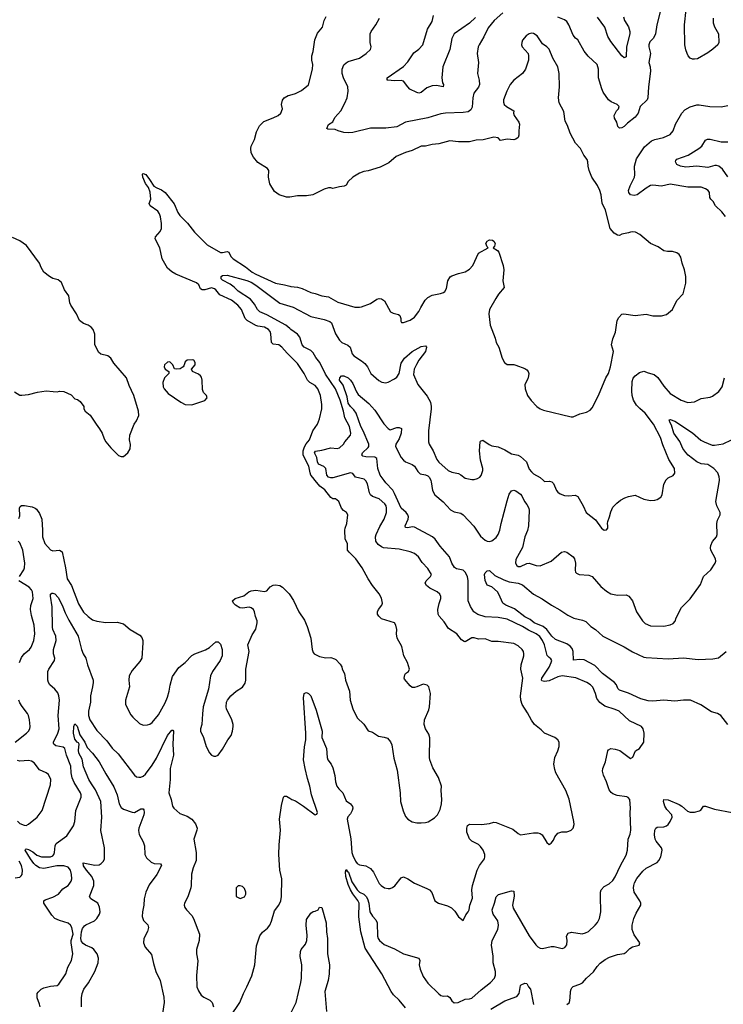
# Model space of a CAD drawing. Header units: inches. Extents: x 1473912 to 1647258, y 640388 to 773423.
# Tile 118 of 256: x 1527550 to 1533930, y 675253 to 684177. Entities that reach past the tile are written whole.
import ezdxf

# ---------------------------------------------------------------- set-up
doc = ezdxf.new("R2010")
doc.units = ezdxf.units.IN
doc.header["$MEASUREMENT"] = 0
for name, color, linetype in [('B5627', 7, 'Continuous'), ('B5628', 7, 'Continuous'), ('B5637', 7, 'Continuous'), ('B5638', 7, 'Continuous')]:
    doc.layers.add(name, color=color, linetype=linetype)

msp = doc.modelspace()

# ---------------------------------------------------------------- linework, layer by layer
at = {"layer": 'B5627', "color": 5}
for points, elevation in [([(1527542.4, 679657.6), (1527550, 679681), (1527548.8, 679751.2), (1527555, 679765), (1527567.5, 679772.5), (1527593.3, 679773.3), (1527662.8, 679762.8), (1527691, 679751), (1527700.9, 679740.9), (1527730, 679701.6), (1527751.4, 679651.4), (1527757.7, 679550), (1527755.4, 679490), (1527779.1, 679430), (1527830, 679371.5), (1527850, 679362.3), (1527910, 679368.7), (1527933.9, 679353.9), (1527965.8, 679210), (1527980.1, 679110), (1528021, 679050), (1528084.1, 678884.1), (1528130, 678805.7), (1528170, 678767), (1528210, 678738.4), (1528250, 678724.4), (1528330, 678714.4), (1528435.2, 678715.2), (1528490, 678701), (1528551.3, 678650), (1528639.7, 678599.7), (1528658.4, 678578.4), (1528667.4, 678550), (1528667.6, 678530), (1528656.4, 678390), (1528639.4, 678360.6), (1528570, 678279.3), (1528543.7, 678230), (1528539.5, 678190), (1528546, 678130), (1528508.2, 678010), (1528510.5, 677970), (1528557.7, 677877.7), (1528575.1, 677855.1), (1528637.1, 677797.1), (1528670, 677782), (1528710, 677784.9), (1528730, 677793.4), (1528750, 677808), (1528810, 677877.1), (1528870, 677985.5), (1528890, 678038), (1528906.2, 678090), (1528913.1, 678146.9), (1528936.8, 678223.2), (1528994.2, 678305.8), (1529050, 678352.2), (1529110, 678414), (1529139.5, 678430), (1529234.8, 678465.2), (1529271.8, 678488.2), (1529330, 678537.3), (1529350, 678538.8), (1529370, 678516), (1529386.7, 678470), (1529385.7, 678410), (1529368.7, 678370), (1529299.5, 678270), (1529279.5, 678230), (1529262.4, 678110), (1529214.9, 677950), (1529206.7, 677886.7), (1529202.8, 677790), (1529190.7, 677750), (1529190.5, 677730), (1529217.6, 677670), (1529241.6, 677590), (1529270, 677531), (1529290, 677511), (1529310, 677501), (1529330, 677501), (1529350, 677511), (1529390, 677566), (1529436.2, 677650), (1529467, 677690), (1529479.6, 677730), (1529486, 677770), (1529486, 677790), (1529475.1, 677830), (1529426, 677930), (1529421.2, 677950), (1529425.2, 677990), (1529434, 678010), (1529465.2, 678050), (1529514, 678090), (1529570, 678126), (1529595.9, 678164.1), (1529602, 678190), (1529600.7, 678290), (1529632.3, 678450), (1529619.3, 678510), (1529658, 678602), (1529690, 678652), (1529704.5, 678710), (1529703.7, 678730), (1529687.6, 678767.6), (1529679.7, 678810), (1529669.6, 678830), (1529650, 678846.6), (1529631.5, 678851.5), (1529570, 678842.2), (1529546.9, 678846.9), (1529508, 678870), (1529487.3, 678890), (1529481.2, 678910), (1529504, 678930), (1529583.8, 678956.2), (1529629.1, 678990.9), (1529650, 679000.7), (1529690, 679005.1), (1529770, 678993.2), (1529790, 679001.5), (1529822.4, 679037.6), (1529848.7, 679051.3), (1529870, 679053.7), (1529910, 679047.6), (1529933.4, 679033.4), (1529994.3, 678974.3), (1530000, 678965.1)], 780), ([(1527547.3, 679130), (1527586.4, 679190), (1527594.8, 679210), (1527595.9, 679250), (1527579.4, 679370), (1527550, 679435.3), (1527535.3, 679450)], 780), ([(1527549.2, 678350.8), (1527565.1, 678394.9), (1527591.1, 678428.9), (1527639.1, 678470), (1527653.3, 678490), (1527678, 678550), (1527688.1, 678611.9), (1527682.7, 678690), (1527656, 678776), (1527648.1, 678830), (1527651.5, 678868.5), (1527670.7, 678930), (1527665.8, 678990), (1527656.5, 679010), (1527634.6, 679034.6), (1527541.6, 679090)], 780), ([(1527735.1, 675230), (1527730, 675255.3), (1527707.7, 675312.3), (1527709.6, 675350), (1527717.1, 675362.9), (1527746, 675390), (1527770, 675401.6), (1527830, 675417.1), (1527890, 675424.4), (1527905.1, 675434.9), (1527968.3, 675530), (1527987.3, 675590), (1528018.9, 675650), (1528033.3, 675710), (1528017.1, 675810), (1528016.5, 675830), (1528034.6, 675890), (1528023.2, 675950), (1528011.4, 675971.4), (1527990, 675987.1), (1527910, 676011.5), (1527869.8, 676030), (1527841.5, 676061.5), (1527769.7, 676170.3), (1527769.6, 676190), (1527781.1, 676198.9), (1527850, 676223.5), (1527902.4, 676250), (1527942, 676298), (1527989.8, 676330.2), (1527999, 676341), (1528017.4, 676370), (1528023.1, 676390), (1528020.9, 676430), (1528010.9, 676470), (1527990, 676495), (1527949, 676509), (1527887.7, 676507.7), (1527770, 676484.1), (1527729.5, 676489.5), (1527696.5, 676510), (1527678.5, 676530), (1527648.8, 676570), (1527600.7, 676650), (1527602.7, 676657.3), (1527610, 676660.5), (1527630, 676656.1), (1527670, 676633.7), (1527704.9, 676604.9), (1527748.1, 676588), (1527830, 676589.1), (1527850, 676598.6), (1527859.8, 676610), (1527866.2, 676630), (1527871.3, 676688.7), (1527881, 676710), (1527978.9, 676781.1), (1528038.7, 676870), (1528049.7, 676910.3), (1528060.5, 677010), (1528106.3, 677130), (1528107.8, 677150), (1528100.5, 677170), (1528043.8, 677263.8), (1528025.7, 677305.7), (1528016.7, 677350), (1528015, 677410), (1527973.2, 677510), (1527958.5, 677570), (1527944.7, 677584.7), (1527876.8, 677596.8), (1527858.7, 677610), (1527857.1, 677617.1), (1527855.4, 677630), (1527897.3, 677710), (1527909, 677750), (1527897.7, 677870), (1527911.5, 678010), (1527906, 678050), (1527895, 678075), (1527870, 678108.3), (1527822.9, 678150), (1527811.3, 678170), (1527806.6, 678190), (1527806, 678270), (1527814.3, 678290), (1527866.2, 678370), (1527867.6, 678390), (1527857.8, 678430), (1527855.8, 678470), (1527880.8, 678550), (1527878.2, 678590), (1527851.1, 678650), (1527848, 678670), (1527843.1, 678856.9), (1527828.7, 678951.3), (1527830, 678971.3), (1527841.5, 678978.5), (1527850, 678980.7), (1527870, 678973.4), (1527898.6, 678938.6), (1527934.7, 678870), (1527961.2, 678801.2), (1527994.8, 678734.8), (1528078.8, 678590), (1528110.2, 678470.2), (1528126.7, 678430), (1528151, 678391), (1528164.7, 678330), (1528215.2, 678190), (1528217.3, 678170), (1528211.5, 678131.6), (1528191, 678050), (1528191.7, 677990), (1528172.9, 677910), (1528173.8, 677870), (1528187.5, 677830), (1528250, 677734), (1528341.4, 677641.4), (1528390, 677574.4), (1528442.9, 677522.9), (1528590, 677330.4), (1528610, 677314.9), (1528630, 677310.4), (1528650, 677312.4), (1528670, 677321.3), (1528690, 677339.5), (1528750, 677419.6), (1528790, 677483.6), (1528890, 677690.4), (1528930, 677738.8), (1528938, 677738), (1528944.7, 677730), (1528938.1, 677610), (1528945.5, 677510), (1528915.4, 677390), (1528915.8, 677290), (1528903.6, 677170), (1528923.7, 677110), (1528936.3, 677050), (1528946.8, 677030), (1529003, 676983), (1529070, 676957.8), (1529110, 676931.6), (1529144.4, 676890), (1529158, 676850), (1529156.4, 676830), (1529130.4, 676750), (1529151.2, 676630), (1529150, 676555.3), (1529123.8, 676490), (1529107.7, 676432.3), (1529105.7, 676330), (1529101.1, 676310), (1529074.3, 676225.7), (1529045.7, 676170), (1529042.6, 676150), (1529048.5, 676130), (1529061.3, 676110), (1529110, 676057.1), (1529127.4, 676030), (1529180.3, 675890), (1529176.5, 675830), (1529151.8, 675750), (1529153.4, 675710), (1529165.8, 675645.8), (1529153.3, 675513.3), (1529157, 675410), (1529170, 675374.8), (1529196.7, 675336.7), (1529219, 675319), (1529274.8, 675290), (1529294.9, 675270), (1529308.8, 675230)], 760), ([(1527508.5, 677630), (1527611.6, 677710), (1527629.6, 677730), (1527640.7, 677750), (1527645.1, 677770), (1527639.5, 677830), (1527629.4, 677870), (1527620.9, 677890), (1527571.1, 677951.1), (1527550, 677985.2), (1527543.6, 678010)], 780), ([(1528111.1, 675230), (1528109.8, 675310), (1528115.4, 675350), (1528132.8, 675390), (1528173.7, 675446.3), (1528231.3, 675548.7), (1528262.5, 675630), (1528265.4, 675670), (1528252.6, 675710), (1528223.2, 675750), (1528204.1, 675764.1), (1528145.4, 675790), (1528124.6, 675804.6), (1528110, 675822.6), (1528104.9, 675850), (1528109.7, 675910.3), (1528119.2, 675940.8), (1528136.4, 675963.6), (1528150, 675974.5), (1528227.4, 676010), (1528249.8, 676030), (1528273.6, 676070), (1528278.4, 676090), (1528274.1, 676134.2), (1528258.4, 676170), (1528195.1, 676210), (1528183.6, 676230), (1528222.7, 676330), (1528223.8, 676370), (1528204.8, 676410), (1528154.6, 676470), (1528130, 676508.2), (1528126, 676534), (1528230, 676514.9), (1528270, 676517.6), (1528290, 676528.2), (1528309.5, 676550), (1528317.6, 676570), (1528317.7, 676670), (1528286.9, 676826.9), (1528296.3, 676950), (1528287.1, 677090), (1528237.2, 677197.2), (1528199.9, 677250), (1528178.1, 677290), (1528130, 677405.1), (1528116.2, 677476.2), (1528086.5, 677530), (1528083.5, 677556.5), (1528089.7, 677609.7), (1528083.6, 677623.6), (1528070, 677629.6), (1528050, 677655.1), (1528036.9, 677710), (1528042, 677770), (1528050, 677796), (1528070, 677774.8), (1528096.4, 677696.4), (1528140.4, 677630), (1528161.4, 677581.4), (1528210, 677528.5), (1528271.1, 677451.1), (1528330, 677343.1), (1528402.9, 677222.9), (1528432.4, 677152.4), (1528450.9, 677070), (1528470, 677036.1), (1528490, 677020.3), (1528570, 676993), (1528590, 676992.7), (1528650, 677023.7), (1528670, 677024), (1528675.2, 677015.3), (1528679, 676990), (1528676.2, 676970), (1528631, 676850), (1528626.9, 676826.9), (1528633, 676793), (1528670, 676724.9), (1528681.5, 676690), (1528683.6, 676610), (1528699, 676579), (1528741, 676541), (1528770, 676528.7), (1528827.1, 676527.1), (1528834.9, 676510), (1528793.4, 676430), (1528724.6, 676335.4), (1528694, 676270), (1528677.6, 676210), (1528675.3, 676150), (1528662.7, 676090), (1528659.7, 676050), (1528671.8, 676011.8), (1528712.1, 675972.1), (1528719, 675950), (1528708.4, 675911.6), (1528675.5, 675850), (1528672.3, 675810), (1528689.2, 675770), (1528745.2, 675705.2), (1528762.5, 675622.5), (1528783.6, 675550), (1528824, 675470), (1528858, 675318), (1528858.9, 675270), (1528843.8, 675170)], 740), ([(1527530, 676913.4), (1527550, 676892.4), (1527590, 676875.8), (1527610, 676874.9), (1527630, 676884.9), (1527707, 676950), (1527753.6, 677010), (1527830, 677242), (1527831.5, 677290), (1527810, 677335.1), (1527789.7, 677349.7), (1527730, 677378.7), (1527680.3, 677440.3), (1527656.5, 677456.5), (1527630, 677463.5), (1527550, 677455.4), (1527530, 677462.4)], 780), ([(1529460, 675140), (1529546.9, 675270), (1529578.5, 675350), (1529611.1, 675410), (1529654.7, 675510), (1529681.1, 675610), (1529697.6, 675782.4), (1529726.2, 675873.8), (1529752.2, 675907.8), (1529796.1, 675943.9), (1529816.9, 675970), (1529833, 676007), (1529861.1, 676098.9), (1529900.5, 676150), (1529916.8, 676190), (1529924.8, 676230), (1529927.8, 676390), (1529908.4, 676470), (1529900.4, 676610), (1529901.5, 676698.5), (1529913.6, 676830), (1529905.3, 676930), (1529924, 677056), (1529942, 677130), (1529950, 677138), (1529970, 677138), (1530000, 677120.5)], 760), ([(1527510, 676399.5), (1527550, 676406.4), (1527563.9, 676416.1), (1527571.3, 676428.7), (1527575.1, 676470), (1527565.1, 676510), (1527545.3, 676550)], 780)]:
    msp.add_lwpolyline(points, dxfattribs=dict(at, elevation=elevation))
at = {"layer": 'B5627', "color": 5, "elevation": 780}
msp.add_lwpolyline([(1529550, 676328), (1529530, 676326), (1529512, 676308), (1529512, 676230), (1529550, 676211.3), (1529590, 676227.3), (1529601.2, 676250), (1529601.2, 676270), (1529590, 676302), (1529570, 676322)], close=True, dxfattribs=at)
at = {"layer": 'B5628', "color": 5}
for points, elevation in [([(1530000, 682569.9), (1529991.4, 682568.6), (1529970, 682569.7), (1529903.7, 682590), (1529859.8, 682619.8), (1529817.6, 682690), (1529807.4, 682750), (1529808, 682810), (1529797.6, 682830), (1529710, 682883.1), (1529670, 682930.8), (1529649.4, 682970), (1529646, 683010), (1529649.4, 683030.6), (1529678, 683090), (1529698, 683162), (1529725.5, 683214.5), (1529764, 683256), (1529850, 683288.2), (1529894, 683310), (1529919, 683330), (1529932.1, 683367.9), (1529925.2, 683410), (1529932.5, 683447.5), (1529949.7, 683470.3), (1529984, 683490), (1530000, 683494.4)], 780), ([(1530000, 681130.1), (1529974.7, 681154.7), (1529927.8, 681207.8), (1529901.2, 681230), (1529850, 681237.6), (1529832.3, 681250), (1529827.1, 681330), (1529821.3, 681350), (1529804.7, 681370), (1529770, 681391.5), (1529710, 681398.5), (1529690, 681406.3), (1529613.3, 681450), (1529594, 681470), (1529562, 681550), (1529527, 681590), (1529470, 681636.4), (1529363.9, 681683.9), (1529328.6, 681730), (1529317.4, 681737.4), (1529290, 681745.7), (1529230.1, 681729.9), (1529203.7, 681730), (1529190, 681738), (1529173.3, 681773.3), (1529153.2, 681793.2), (1528965.7, 681870), (1528930, 681890.8), (1528890, 681926.4), (1528841.4, 682010), (1528819.7, 682110), (1528779.7, 682190), (1528781.5, 682210), (1528823.5, 682256.5), (1528836.1, 682283.9), (1528837.4, 682330), (1528827.4, 682390), (1528817.9, 682417.9), (1528802.3, 682442.3), (1528734.3, 682490), (1528723.7, 682510), (1528738.7, 682550), (1528733.8, 682613.8), (1528717, 682657), (1528690, 682692.3), (1528666, 682750), (1528663.5, 682776.5), (1528670, 682784), (1528693, 682773), (1528728.4, 682730), (1528767.8, 682667.8), (1528792.3, 682652.3), (1528836.2, 682636.2), (1528868.9, 682610), (1528949.4, 682509.4), (1528982.8, 682430), (1529002.2, 682402.2), (1529071.9, 682331.9), (1529134.9, 682250), (1529250, 682137.3), (1529370, 682068.3), (1529390, 682067.5), (1529430, 682077.4), (1529447.3, 682070), (1529464.2, 682030), (1529485.5, 682010), (1529598.7, 681938.7), (1529657.7, 681890), (1529690.3, 681870), (1529870, 681789.2), (1529950, 681775.6), (1530000, 681761.5)], 780), ([(1527504.1, 680804.1), (1527550, 680774.8), (1527570, 680774), (1527630, 680780.7), (1527710, 680800.5), (1527790, 680812.4), (1527853.8, 680806.2), (1527890, 680805.5), (1527910.7, 680810.7), (1527950, 680806.8), (1528015.9, 680775.9), (1528050, 680742), (1528075.3, 680735.3), (1528098, 680718), (1528130.7, 680670.7), (1528131.3, 680650), (1528144.7, 680630), (1528190, 680591.3), (1528242.8, 680510), (1528274.8, 680470), (1528298, 680430), (1528316.9, 680376.9), (1528331.1, 680351.1), (1528375.3, 680295.3), (1528447.3, 680227.3), (1528470, 680218), (1528490, 680218), (1528530, 680252), (1528552.9, 680287.1), (1528553.6, 680326.4), (1528546, 680370), (1528549.3, 680410), (1528589.3, 680510), (1528610, 680541), (1528629.5, 680590), (1528627, 680630), (1528586, 680770), (1528542, 680862), (1528518, 680930), (1528403.9, 681063.9), (1528375.1, 681110), (1528350, 681129.4), (1528285.6, 681145.6), (1528263.2, 681163.2), (1528231.8, 681231.8), (1528230, 681326), (1528215.1, 681370), (1528197.2, 681390), (1528170, 681409.3), (1528130, 681423.7), (1528091.9, 681451.9), (1528063.7, 681510), (1528013.5, 681590), (1528004.8, 681610), (1527994.7, 681674.7), (1527957, 681730), (1527930, 681794), (1527898.9, 681818.9), (1527850, 681832.7), (1527819, 681850), (1527769, 681890), (1527744, 681930), (1527729.2, 681970), (1527611.3, 682131.3), (1527550, 682172.3), (1527483.9, 682203.9)], 820), ([(1530000, 681378.4), (1529963.2, 681410), (1529790, 681503.4), (1529726.4, 681530), (1529705.5, 681550), (1529679.2, 681599.2), (1529643.1, 681643.1), (1529530, 681715.9), (1529493.6, 681753.6), (1529460, 681780), (1529390, 681817.4), (1529378, 681830), (1529378.2, 681850), (1529390, 681859.7), (1529430, 681861.8), (1529610, 681811.9), (1529650, 681796.8), (1529690, 681772.5), (1529910, 681607.4), (1530000, 681581.7)], 760)]:
    msp.add_lwpolyline(points, dxfattribs=dict(at, elevation=elevation))
at = {"layer": 'B5628', "color": 5, "elevation": 820}
msp.add_lwpolyline([(1529114.8, 681094.8), (1529070, 681092.7), (1529050, 681075.3), (1529039.8, 681040.2), (1529032, 681030), (1529005.8, 681014.2), (1528970, 681009), (1528953.2, 681013.2), (1528938, 681050), (1528919, 681070), (1528910, 681075.1), (1528890, 681072.7), (1528864, 681050), (1528860.7, 681030), (1528870.6, 681010.6), (1528902, 680990), (1528902, 680970), (1528862.8, 680930), (1528846.8, 680890), (1528850.7, 680850), (1528860.7, 680830), (1528896, 680790), (1529011.3, 680710), (1529050, 680690.8), (1529110, 680686.8), (1529230, 680726.8), (1529249, 680750), (1529244, 680770), (1529218, 680798), (1529206.6, 680826.6), (1529203.7, 680910), (1529197.2, 680937.2), (1529190, 680949), (1529170, 680965.2), (1529118, 680990), (1529108.4, 681008.4), (1529142, 681050), (1529142, 681070), (1529128, 681090)], close=True, dxfattribs=at)
at = {"layer": 'B5637', "color": 5}
for points, elevation in [([(1530000, 678965.1), (1530032.7, 678912.8), (1530080.5, 678810), (1530133.8, 678733.8), (1530158, 678678), (1530190.5, 678570.5), (1530200.7, 678470), (1530210, 678441), (1530221, 678430), (1530270, 678404.9), (1530327, 678393), (1530370, 678397.3), (1530405.2, 678385.2), (1530418, 678378), (1530455.9, 678335.9), (1530470.5, 678310.5), (1530474.8, 678290), (1530494, 678250), (1530504, 678190), (1530540.5, 678090), (1530548.2, 678010), (1530570, 677932), (1530610.8, 677850), (1530670, 677791), (1530710, 677730.8), (1530750, 677720.7), (1530804.1, 677684.1), (1530855.2, 677675.2), (1530884.5, 677664.5), (1530913.2, 677633.2), (1530924.5, 677604.5), (1530943.4, 677483.4), (1530974.4, 677374.4), (1531001.6, 677170), (1531002, 677090), (1531026.6, 677006.6), (1531050, 676956), (1531070.5, 676930.5), (1531108.1, 676908.1), (1531150, 676896.3), (1531190, 676897.1), (1531230, 676899.3), (1531252.8, 676907.2), (1531310, 676941.6), (1531337.6, 676970), (1531361.7, 677018.3), (1531374, 677070), (1531378.9, 677110), (1531373.3, 677190), (1531376.2, 677230), (1531347.3, 677310), (1531297, 677397), (1531268.5, 677468.5), (1531265.4, 677490), (1531269.5, 677669.5), (1531260.2, 677700.2), (1531228.7, 677750), (1531219, 677790), (1531221.2, 677830), (1531258.9, 677921.1), (1531265.1, 677950), (1531276.2, 678070), (1531261.2, 678130), (1531246.3, 678146.3), (1531210, 678155.1), (1531150, 678129.4), (1531130, 678123.7), (1531110, 678125.1), (1531090, 678138), (1531040.1, 678200.1), (1531035.1, 678210), (1531042.2, 678237.8), (1531050, 678250.5), (1531077.2, 678270), (1531085.1, 678290), (1531066.6, 678350), (1531033.7, 678410), (1531015.6, 678495.6), (1530973.2, 678570), (1530966.6, 678610), (1530969.3, 678650), (1530961.2, 678690), (1530948.7, 678710), (1530830, 678747.3), (1530806.6, 678770), (1530795.1, 678790), (1530794.5, 678810), (1530802.9, 678830), (1530833.3, 678870), (1530838.7, 678890), (1530830, 678933.2), (1530810, 678972.7), (1530750, 679049.4), (1530709.6, 679110), (1530656.2, 679210), (1530598, 679290), (1530536.2, 679350), (1530523.6, 679370), (1530522, 679430), (1530501.2, 679470), (1530499, 679550), (1530501.2, 679570), (1530518, 679610), (1530527, 679690), (1530514.5, 679710), (1530486, 679730), (1530469.3, 679750), (1530444, 679810), (1530414.2, 679834.2), (1530390, 679835.1), (1530370, 679847), (1530315.8, 679915.8), (1530271.5, 679950), (1530229.2, 680000)], 780), ([(1530000, 677120.5), (1530018, 677110), (1530050, 677097.1), (1530124.9, 677050), (1530230, 676970.8), (1530244, 676976), (1530249.2, 676990), (1530195.6, 677150), (1530181, 677230), (1530158.9, 677298.9), (1530137.2, 677390), (1530124.5, 677470), (1530133.4, 677586.6), (1530144, 677650), (1530145.7, 677710), (1530123.1, 678030), (1530129.7, 678070.3), (1530142.5, 678077.5), (1530150, 678079.1), (1530170, 678070.4), (1530191.5, 678050), (1530239.9, 677920.1), (1530293.4, 677730), (1530291.3, 677670), (1530331.7, 677571.7), (1530337.6, 677490), (1530344.9, 677470), (1530374.4, 677430), (1530390, 677396), (1530408.1, 677328.1), (1530415.2, 677270), (1530426.5, 677230), (1530444.8, 677204.8), (1530480.3, 677170), (1530510, 677097.3), (1530550, 677070.5), (1530566.7, 677046.7), (1530570.4, 677030), (1530565.3, 677010), (1530550, 676979.5), (1530527.1, 676952.9), (1530518.3, 676930), (1530554, 676754.1), (1530561.9, 676630), (1530570, 676600.4), (1530594.9, 676550), (1530610, 676529.1), (1530630, 676517.8), (1530690, 676506.9), (1530730, 676484.9), (1530758.5, 676450), (1530810, 676348), (1530828.2, 676328.2), (1530858.8, 676310), (1530890, 676301.7), (1530910, 676301.7), (1530930, 676310.4), (1530951.9, 676328.1), (1531010, 676399.1), (1531030, 676407.7), (1531070, 676390.6), (1531130, 676350.6), (1531243.4, 676303.4), (1531264.7, 676290), (1531287.1, 676267.1), (1531316, 676190), (1531348.4, 676168.4), (1531430, 676146), (1531467.1, 676127.1), (1531497, 676097), (1531530, 676046), (1531570, 676012), (1531595.6, 676064.4), (1531617, 676090), (1531627, 676110), (1531632.8, 676150), (1531654.7, 676214.7), (1531649.7, 676290), (1531655.1, 676330), (1531699.3, 676470), (1531718.5, 676510), (1531765.1, 676570), (1531768.6, 676590), (1531766.8, 676610), (1531751.9, 676650), (1531730, 676681.8), (1531710, 676700.3), (1531650.7, 676730.7), (1531630, 676754), (1531606.1, 676813.9), (1531603.9, 676850), (1531610, 676873), (1531630, 676885.3), (1531738.5, 676881.5), (1531809.6, 676890.4), (1531850, 676904), (1531870, 676902), (1532021.2, 676841.2), (1532070, 676800.5), (1532090, 676790.4), (1532210, 676807.8), (1532250, 676807.2), (1532270, 676801.3), (1532287.7, 676787.7), (1532330, 676718), (1532350, 676702), (1532370, 676712), (1532390, 676742), (1532402, 676770), (1532430, 676804.7), (1532464.7, 676815.3), (1532510, 676816), (1532530, 676821), (1532550, 676831.3), (1532568.7, 676850), (1532576.5, 676883.5), (1532576, 676910), (1532531.9, 677111.9), (1532502.7, 677190), (1532413.2, 677350), (1532401.5, 677381.5), (1532392.7, 677430), (1532403.7, 677490), (1532429.4, 677550), (1532440.9, 677590), (1532440.9, 677630), (1532429.2, 677650), (1532404, 677670), (1532309.6, 677709.6), (1532280.2, 677740.2), (1532219, 677790), (1532190, 677828.7), (1532154.8, 677894.8), (1532106.6, 677970), (1532095.6, 678010), (1532091.8, 678050), (1532111.3, 678210), (1532094.7, 678290), (1532097.4, 678330), (1532121.3, 678410), (1532123, 678430), (1532118.7, 678450), (1532107.3, 678470), (1532070, 678501.6), (1532030, 678523), (1531890, 678542.4), (1531830, 678541.3), (1531770, 678566.3), (1531710, 678562.9), (1531670, 678575.8), (1531650, 678575.1), (1531590, 678539.7), (1531581.7, 678541.7), (1531556.8, 678556.8), (1531513, 678610), (1531439.1, 678659.1), (1531399.6, 678719.6), (1531354, 678770), (1531343.6, 678790), (1531341.3, 678830), (1531353.9, 678886.1), (1531369.4, 678930), (1531369.3, 678950), (1531359.3, 678970), (1531335.1, 678990), (1531270, 679026.2), (1531238.4, 679050), (1531227.3, 679070), (1531236.2, 679090), (1531275.1, 679130), (1531283.7, 679150), (1531250, 679203.7), (1531198.2, 679258.2), (1531165.1, 679310), (1531130, 679339.6), (1531090, 679354.3), (1530990, 679377.4), (1530850, 679389.8), (1530830, 679399.2), (1530801.7, 679421.7), (1530780.9, 679450), (1530775.8, 679490), (1530782.4, 679510), (1530816.7, 679583.3), (1530855.3, 679650), (1530875.6, 679710), (1530877.2, 679750), (1530873.5, 679770), (1530861.4, 679790), (1530810, 679833.6), (1530750, 679856.2), (1530732.1, 679870), (1530722, 679890), (1530705.3, 679970), (1530690, 679996.3), (1530686.4, 680000)], 760), ([(1531050, 675219.7), (1530991.7, 675290), (1530940, 675340), (1530917.8, 675370), (1530835, 675530), (1530682.7, 675762.7), (1530644.6, 675910), (1530625.5, 676045.5), (1530628.5, 676170), (1530614.9, 676194.9), (1530570, 676253.3), (1530549.4, 676290), (1530530, 676338.7), (1530506.5, 676410), (1530505.8, 676454.2), (1530510, 676475.5), (1530518.6, 676458.6), (1530531.8, 676450), (1530562.7, 676362.7), (1530608.9, 676288.9), (1530630.7, 676270.7), (1530670.1, 676250.1), (1530691.2, 676231.2), (1530703.9, 676210), (1530715.9, 676170), (1530726, 676090), (1530750, 676050.3), (1530778.5, 676018.5), (1530790.9, 675990.9), (1530794.3, 675870), (1530799.4, 675850), (1530811.7, 675831.7), (1530856, 675796), (1530950, 675756.3), (1531029.5, 675709.5), (1531170.8, 675670), (1531177.1, 675650), (1531171.8, 675610), (1531180.3, 675570), (1531210, 675506), (1531250, 675444.6), (1531350, 675346.7), (1531370, 675332.9), (1531390, 675327.8), (1531430.2, 675330.2), (1531450, 675314.9), (1531470, 675283.7), (1531490, 675266.7), (1531525.2, 675270), (1531590, 675300.3), (1531630, 675301.5), (1531651.4, 675308.6), (1531735.9, 675384.1), (1531820.7, 675450), (1531856.9, 675490), (1531864.6, 675515.4), (1531864.8, 675550), (1531844.9, 675630), (1531842, 675690), (1531828.4, 675790), (1531835.8, 675830), (1531886.3, 675930), (1531892.3, 675970), (1531884.9, 676010), (1531844.2, 676070), (1531836.1, 676090), (1531835.6, 676110), (1531856.9, 676170), (1531870, 676226), (1531891.2, 676248.8), (1532010, 676282), (1532030, 676278), (1532033.4, 676233.4), (1532019.6, 676150), (1532024.6, 676124.6), (1532170, 675873.7), (1532230, 675792.4), (1532250, 675773), (1532270, 675762), (1532290, 675757.3), (1532370, 675778), (1532396.1, 675776.1), (1532470, 675757.3), (1532479.5, 675760.5), (1532492.1, 675767.9), (1532510, 675792), (1532515.1, 675830), (1532509.4, 675870), (1532523.6, 675896.4), (1532554.5, 675905.5), (1532650, 675892.7), (1532680.1, 675899.9), (1532706.5, 675913.5), (1532769.4, 675970), (1532790, 675994.8), (1532808.2, 676031.8), (1532818.7, 676090), (1532815.6, 676230), (1532817.6, 676270), (1532823.7, 676290), (1532850, 676320.5), (1532895.6, 676344.4), (1532930, 676376.3), (1532950.8, 676409.2), (1532998.3, 676510), (1533050, 676604), (1533061.1, 676650), (1533068, 676750), (1533084.8, 676795.3), (1533091, 676830), (1533086, 676990), (1533089.6, 677030), (1533082, 677110), (1533068.2, 677128.2), (1533054.7, 677134.7), (1532966.6, 677146.6), (1532930, 677160.3), (1532912.7, 677172.7), (1532896.3, 677196.3), (1532871.6, 677270), (1532842.9, 677330), (1532834.4, 677365.6), (1532837.1, 677390), (1532862, 677450), (1532883.6, 677550), (1532890, 677560.7), (1532909.6, 677570.4), (1532950, 677566.4), (1532991.8, 677551.8), (1533090, 677482), (1533110, 677492), (1533135.3, 677550), (1533170, 677571.3), (1533208.7, 677630), (1533214, 677710), (1533204, 677750), (1533188.7, 677770), (1533080.8, 677820.8), (1532986, 677910), (1532950, 677926), (1532855.6, 677955.6), (1532810, 677987), (1532783.3, 678023.3), (1532771.6, 678070), (1532747.1, 678127.1), (1532727.3, 678147.3), (1532692.3, 678170), (1532592.5, 678212.5), (1532470, 678229.9), (1532430, 678220.8), (1532350, 678183.6), (1532310, 678178.6), (1532285.6, 678185.6), (1532281.1, 678190), (1532284.4, 678210), (1532352.5, 678310), (1532370.8, 678350), (1532374.3, 678370), (1532365.6, 678385.6), (1532350, 678395.1), (1532333.8, 678413.8), (1532308.4, 678510), (1532290, 678551), (1532266.2, 678586.2), (1532232.1, 678610), (1532163.8, 678643.8), (1532110, 678676.7), (1531970, 678742.3), (1531890, 678759.4), (1531770, 678764.6), (1531704.9, 678784.9), (1531669.1, 678809.1), (1531638.1, 678858.1), (1531618, 678910), (1531617.8, 679090), (1531610, 679131.2), (1531590, 679169.7), (1531570, 679187.6), (1531510, 679199.8), (1531492.7, 679212.7), (1531469.9, 679249.9), (1531448.6, 679310), (1531364.1, 679404.1), (1531318.6, 679470), (1531294.8, 679490), (1531130, 679577.9), (1531110, 679579.5), (1531070, 679571.2), (1531050, 679574), (1531044.2, 679590), (1531072.1, 679650), (1531075.6, 679670), (1531070.6, 679690), (1531055.5, 679710), (1531009.2, 679749.2), (1530950, 679884.2), (1530933.2, 679913.2), (1530870, 679980.3), (1530855.4, 680000)], 740), ([(1531278.5, 680000), (1531281.3, 679990), (1531294.5, 679910), (1531314.9, 679870), (1531390, 679806.7), (1531455.2, 679735.2), (1531490, 679716.9), (1531550, 679704.4), (1531570, 679690.3), (1531667.1, 679587.1), (1531730, 679496.5), (1531770, 679460.8), (1531790, 679451.6), (1531810, 679448.9), (1531830, 679453.7), (1531870, 679483.1), (1531889.8, 679510.2), (1531903.9, 679550), (1531914.8, 679610), (1531970, 679816.3), (1531990, 679875.5), (1532010, 679907.7), (1532030, 679914), (1532050, 679908), (1532090, 679878), (1532102.3, 679862.3), (1532127.2, 679810), (1532150, 679783), (1532167.2, 679750), (1532170.2, 679730), (1532164.6, 679590), (1532153.7, 679546.3), (1532131.6, 679490), (1532108.2, 679391.8), (1532050, 679284), (1532045.7, 679250), (1532057.3, 679230), (1532070, 679222.4), (1532090, 679221.6), (1532150, 679248), (1532170, 679250.6), (1532232, 679230), (1532270, 679228.4), (1532370, 679270.4), (1532462, 679350), (1532490, 679356.5), (1532510, 679351.4), (1532568.8, 679310), (1532580.8, 679290), (1532591.2, 679250), (1532587.5, 679187.5), (1532590.4, 679170.4), (1532599.9, 679159.9), (1532622, 679150), (1532710, 679141.3), (1532742, 679130), (1532820.2, 679040.2), (1532870, 678996.9), (1532910, 678972.9), (1532970, 678961.1), (1533050, 678963.7), (1533072.8, 678952.8), (1533107, 678910), (1533143, 678810), (1533196.4, 678730), (1533223, 678703), (1533270, 678684.2), (1533390, 678680.4), (1533447.5, 678692.5), (1533475.3, 678704.7), (1533493.4, 678726.6), (1533503.6, 678756.4), (1533551.5, 678848.5), (1533630, 678926.8), (1533722.7, 679057.3), (1533752.3, 679130), (1533818.4, 679190), (1533857.6, 679250), (1533862.4, 679270), (1533858.9, 679290), (1533817, 679370), (1533815.1, 679390), (1533817.2, 679410), (1533832.3, 679447.7), (1533869.3, 679490), (1533876, 679510), (1533872.3, 679610), (1533878.9, 679641.1), (1533900.7, 679690), (1533900.7, 679710), (1533871.2, 679771.2), (1533862.4, 679810), (1533894.4, 680000)], 740), ([(1532299.8, 680000), (1532310, 679990.6), (1532354.4, 679994.4), (1532374.8, 679990), (1532390, 679974.8), (1532416.3, 679910), (1532430, 679894), (1532450, 679880.7), (1532490, 679864.9), (1532530, 679862), (1532587.1, 679867.1), (1532610, 679856), (1532658.8, 679770), (1532686.8, 679710), (1532770, 679642.8), (1532824.7, 679570), (1532850, 679551.3), (1532870, 679552), (1532882, 679570), (1532884, 679590), (1532879.3, 679610), (1532882.7, 679630), (1532898.4, 679670), (1532910, 679718), (1532930, 679758.8), (1532965.8, 679794.2), (1532999.1, 679820.9), (1533037.2, 679842.8), (1533070, 679856.3), (1533130, 679866.8), (1533210.6, 679830.6), (1533270, 679820.7), (1533310, 679822), (1533331.9, 679828.1), (1533364, 679850), (1533377.2, 679870), (1533392.5, 679967.5), (1533407.8, 680000)], 760), ([(1533972, 677790), (1533907.3, 677870), (1533877.2, 677890), (1533823.7, 677903.7), (1533727.9, 677967.9), (1533632, 678010), (1533570, 678010.8), (1533490, 677999.7), (1533390, 678010.3), (1533290, 677999.7), (1533250, 678003), (1533181.9, 678021.9), (1533070, 678073.9), (1532990, 678101.2), (1532975.2, 678115.2), (1532960.4, 678150), (1532945.2, 678170), (1532836.2, 678250), (1532763.9, 678323.9), (1532670, 678373.6), (1532630, 678379), (1532572.3, 678372.3), (1532568.4, 678450), (1532558.5, 678478.5), (1532540.3, 678500.3), (1532510, 678519.1), (1532410, 678559.9), (1532376.7, 678590), (1532330.3, 678650.3), (1532298.3, 678678.3), (1532216.4, 678710), (1532179.6, 678739.6), (1532130, 678765.2), (1532036.3, 678836.3), (1531957.6, 678870), (1531931.6, 678890), (1531895.6, 678970), (1531882.4, 678990), (1531830, 679036.3), (1531790, 679052.3), (1531770, 679095.3), (1531764, 679150), (1531770, 679164.4), (1531790, 679181.1), (1531810, 679184), (1531859.9, 679139.9), (1531940.8, 679100.8), (1531990, 679083.6), (1532070, 679069.2), (1532110, 679053.8), (1532210, 678970.2), (1532288.5, 678928.5), (1532372.7, 678870), (1532449.5, 678829.5), (1532519.1, 678779.1), (1532573.9, 678753.8), (1532655, 678735), (1532683, 678723), (1532730, 678677.1), (1532770, 678648.7), (1532837.1, 678590), (1533031.9, 678491.9), (1533107.2, 678447.2), (1533210, 678400.2), (1533230, 678395.5), (1533430, 678385.4), (1533570, 678393.4), (1533701.5, 678378.6), (1533836.1, 678383.9), (1533887.8, 678392.2), (1533955.1, 678450)], 720), ([(1532511.8, 675250), (1532535, 675270), (1532542.5, 675310), (1532545.4, 675370), (1532549.9, 675390.1), (1532557.9, 675402.1), (1532570, 675414), (1532630, 675434.2), (1532652.5, 675447.5), (1532690, 675490.2), (1532753, 675547), (1532785.8, 675594.2), (1532815.2, 675624.8), (1532860.5, 675659.5), (1532899, 675680.9), (1532970, 675704.6), (1533030, 675714), (1533050, 675724.4), (1533082.4, 675757.6), (1533106.6, 675773.4), (1533166.6, 675790), (1533172.3, 675810), (1533121.1, 675881.1), (1533103.4, 675930), (1533105, 675970), (1533119.5, 676030), (1533141.4, 676078.6), (1533182.4, 676150), (1533182.3, 676170), (1533174.8, 676190), (1533122.7, 676270), (1533115.2, 676310), (1533117.9, 676330), (1533125.5, 676354.5), (1533146.2, 676393.8), (1533200, 676460), (1533232.2, 676487.8), (1533330, 676538.9), (1533344.7, 676555.3), (1533363.2, 676590), (1533375.1, 676650), (1533368.6, 676670), (1533322.3, 676730), (1533313.7, 676750), (1533307.4, 676790), (1533309.8, 676830.2), (1533319.5, 676850), (1533330, 676858.4), (1533390, 676860.3), (1533416.2, 676870), (1533430, 676882.4), (1533448.2, 676910), (1533465.7, 676950), (1533463.5, 676970), (1533418.8, 677018.8), (1533399.3, 677050), (1533388.2, 677091.8), (1533392.3, 677107.7), (1533430, 677107.4), (1533530, 677063.7), (1533555.5, 677050), (1533604.7, 677004.7), (1533630, 676993.4), (1533670, 676994), (1533714.6, 677005.4), (1533728, 677012), (1533750, 677047.3), (1533770, 677048.7), (1533850, 677021.1), (1534012, 676992.1)], 720), ([(1530000, 675155.1), (1530058.2, 675270), (1530100.9, 675450), (1530106.4, 675490), (1530108.1, 675610), (1530092.9, 675687.1), (1530095.1, 675730), (1530103.7, 675750), (1530142.8, 675797.2), (1530154.7, 675830), (1530157.1, 675877.1), (1530147.3, 675970), (1530150, 676022), (1530190, 676078.8), (1530210, 676094.8), (1530230, 676096), (1530258, 676110), (1530270, 676132), (1530290.4, 676130.4), (1530330.2, 675990), (1530332.2, 675910), (1530342, 675850), (1530340.5, 675710), (1530358, 675610), (1530356.4, 675530), (1530347, 675470), (1530315.8, 675370), (1530332.8, 675187.2)], 740), ([(1531821.6, 675210), (1531950, 675285.3), (1532057.7, 675322.3), (1532079.5, 675350), (1532090, 675422), (1532098, 675430), (1532130, 675444.7), (1532150, 675442), (1532164.7, 675410), (1532181, 675390), (1532208.4, 675250)], 720)]:
    msp.add_lwpolyline(points, dxfattribs=dict(at, elevation=elevation))
at = {"layer": 'B5638', "color": 5}
for points, elevation in [([(1533838, 684190), (1533839, 684150), (1533850, 684114), (1533886.7, 684050), (1533888.4, 683970), (1533879.3, 683950), (1533836.4, 683910), (1533790, 683876), (1533696, 683824), (1533670, 683818.7), (1533650, 683819.8), (1533630, 683827.4), (1533611, 683850), (1533601.2, 683870), (1533590, 683902.7), (1533581.8, 683950), (1533578.6, 684130), (1533594.5, 684270)], 760), ([(1530000, 683494.4), (1530051.5, 683508.5), (1530105.4, 683534.6), (1530170, 683586), (1530204.5, 683730), (1530207, 683770), (1530199.6, 683810), (1530198.7, 683850), (1530211.3, 683890), (1530226.5, 683993.5), (1530250, 684054.8), (1530295.8, 684110), (1530312.4, 684170), (1530330, 684207.7)], 780), ([(1531930, 684238.7), (1531853.7, 684170), (1531796.7, 684103.3), (1531758.4, 684021.6), (1531715.6, 683950), (1531707.6, 683930), (1531698.9, 683870), (1531710.4, 683790), (1531700.7, 683690), (1531718, 683630), (1531720.5, 683590), (1531710, 683565.2), (1531667.7, 683512.2), (1531659, 683470), (1531654.1, 683385.9), (1531639.8, 683360.2), (1531617.7, 683342.2), (1531570, 683335.3), (1531410, 683329.8), (1531370, 683324.5), (1531250, 683287.4), (1531050, 683249.8), (1530970, 683207.1), (1530870, 683193.7), (1530730, 683195.1), (1530570, 683154.5), (1530530, 683152), (1530490, 683156.2), (1530438, 683170), (1530410, 683182.7), (1530344.5, 683184.5), (1530335.3, 683190), (1530350, 683226), (1530389.3, 683250.7), (1530407, 683290), (1530463, 683350), (1530499.6, 683420.4), (1530518.9, 683470), (1530528.2, 683530), (1530525.6, 683570), (1530486.6, 683650), (1530475.1, 683690), (1530474.5, 683730), (1530490, 683766.8), (1530510, 683787.7), (1530530, 683797.1), (1530632.3, 683830), (1530693.2, 683870), (1530730, 683906), (1530736, 683930), (1530729.3, 683970), (1530729.5, 684050), (1530736.2, 684070), (1530779.5, 684130), (1530812, 684190)], 760), ([(1531682.6, 684197.4), (1531630, 684146.3), (1531490, 684049.7), (1531470, 684006.6), (1531451.7, 683908.3), (1531386.7, 683750), (1531378.4, 683650), (1531385.3, 683605.3), (1531392, 683590), (1531390.3, 683569.7), (1531330, 683580.8), (1531290, 683578.8), (1531241.4, 683558.6), (1531190, 683516.5), (1531170, 683511.6), (1531150, 683516.8), (1531089.1, 683549.1), (1531068.6, 683568.6), (1531030, 683620.3), (1531010, 683627.3), (1530950, 683624.2), (1530888, 683628), (1530881.2, 683630), (1530881.6, 683650), (1531030, 683753), (1531070, 683796.3), (1531122.8, 683877.2), (1531170, 683910.4), (1531205.4, 683950), (1531248.3, 684091.7), (1531290, 684160.4), (1531303.6, 684216.4)], 740), ([(1533359.3, 684250), (1533328.2, 684130), (1533315.5, 684050), (1533296.3, 684010), (1533264.6, 683975.4), (1533254.9, 683950), (1533254.4, 683930), (1533268.9, 683870), (1533255.8, 683790), (1533268, 683750), (1533270.4, 683710), (1533253.4, 683570), (1533246.8, 683470), (1533240.7, 683450), (1533177.3, 683390), (1533157.1, 683330), (1533130, 683295.1), (1533060.3, 683239.7), (1533030, 683209), (1533010, 683197.2), (1532990, 683194), (1532974, 683210), (1532964, 683250), (1532943.9, 683283.9), (1532940.7, 683310), (1532962.7, 683350), (1532980.9, 683370), (1532986, 683390), (1532969.2, 683410), (1532913.5, 683433.5), (1532889.6, 683450), (1532841.5, 683521.5), (1532828.6, 683550), (1532799.2, 683650), (1532798.3, 683730), (1532787.6, 683770), (1532706.4, 683846.4), (1532670, 683892), (1532610, 683995.1), (1532590, 684009.6), (1532570, 684038.4), (1532530, 684131.8), (1532510, 684160.7), (1532490, 684175.1), (1532430, 684199.6)], 760), ([(1533024.1, 684204.1), (1533035.9, 684170), (1533071.6, 684111.6), (1533082.3, 684070), (1533081.8, 684050), (1533053.1, 683930), (1533050, 683842), (1533030, 683832.7), (1533010, 683849.5), (1532910, 683979.7), (1532883.8, 684023.8), (1532855.8, 684110), (1532790, 684199.1)], 740), ([(1530000, 681761.5), (1530010, 681758.7), (1530070, 681751.7), (1530110, 681740.3), (1530190, 681704.9), (1530230, 681697), (1530290, 681674.9), (1530350, 681666.7), (1530436.4, 681616.4), (1530590, 681571.8), (1530630, 681570.4), (1530650, 681574.4), (1530730, 681606.4), (1530790, 681645.5), (1530810, 681650.4), (1530830, 681647.7), (1530858.8, 681630), (1530911.3, 681530), (1530935.9, 681515.9), (1530984, 681504), (1530996.3, 681496.3), (1531006, 681470), (1531004.7, 681444.7), (1531011.6, 681431.6), (1531031.3, 681431.3), (1531090, 681453), (1531130, 681480.5), (1531170, 681533.4), (1531186.6, 681570), (1531225.8, 681634.2), (1531250, 681660.4), (1531290, 681679.3), (1531365.4, 681694.6), (1531394, 681706), (1531404.8, 681715.2), (1531420.2, 681739.8), (1531432.8, 681810), (1531453.5, 681846.5), (1531470, 681857), (1531530, 681877.6), (1531590, 681890.5), (1531630, 681914.9), (1531658.9, 681950), (1531710, 682062), (1531798, 682110), (1531790, 682118), (1531777.2, 682150), (1531789.3, 682170), (1531810, 682182.4), (1531838.3, 682178.3), (1531850.2, 682170.2), (1531860.4, 682150), (1531855.5, 682124.5), (1531844.7, 682110), (1531883.9, 682083.9), (1531895.5, 682070), (1531934.4, 681950), (1531940.4, 681910), (1531930.5, 681810.5), (1531942, 681750), (1531890.6, 681690), (1531866.4, 681650), (1531810.6, 681550), (1531803.8, 681510), (1531817.3, 681410), (1531862.8, 681290), (1531871.3, 681250), (1531896, 681210), (1531926, 681110), (1531946, 681070), (1531970, 681051.3), (1532030, 681051), (1532050, 681046), (1532130, 681014.8), (1532150, 681002.8), (1532160.7, 680990), (1532167.3, 680970), (1532164.9, 680950), (1532156.7, 680923.3), (1532130.6, 680870), (1532133, 680830), (1532156.3, 680770), (1532187.1, 680727.1), (1532240.7, 680670), (1532270, 680650.6), (1532298.8, 680638.8), (1532550, 680577.3), (1532570, 680576.3), (1532630, 680604.9), (1532690, 680619.1), (1532723.3, 680636.7), (1532741.2, 680658.8), (1532799.5, 680770), (1532863.7, 680930), (1532889.6, 680970.4), (1532907.9, 681032.1), (1532936, 681170), (1532915.1, 681230), (1532930, 681284.7), (1532954.2, 681345.8), (1532969.4, 681450), (1532982, 681478), (1533010, 681506.8), (1533029.4, 681510.6), (1533130, 681496.3), (1533230, 681508), (1533290, 681493.4), (1533370, 681494), (1533414.8, 681505.2), (1533469.5, 681550.5), (1533510, 681631), (1533567.6, 681692.4), (1533589.7, 681790), (1533589.7, 681850), (1533579.7, 681910), (1533556.2, 681970), (1533544.8, 682024.8), (1533530, 682049), (1533510, 682064), (1533470, 682076), (1533423.5, 682076.5), (1533390, 682083.7), (1533339.1, 682119.1), (1533269.7, 682149.7), (1533174, 682230), (1533135.3, 682250), (1533110, 682254.5), (1533090, 682252.3), (1533070, 682244), (1533010, 682234), (1532990, 682222.7), (1532970, 682223.7), (1532942, 682242), (1532904.9, 682284.9), (1532860.7, 682450), (1532833.1, 682513.1), (1532821.6, 682590), (1532809.6, 682630), (1532790, 682673.2), (1532738, 682750), (1532712.7, 682810), (1532703.7, 682850), (1532702, 682890), (1532695.1, 682910), (1532664.5, 682950), (1532634.5, 683010), (1532590, 683059), (1532542, 683150), (1532518.9, 683218.9), (1532496.5, 683256.5), (1532484.8, 683344.8), (1532442.3, 683422.3), (1532437.3, 683470), (1532443.7, 683570), (1532440.9, 683690), (1532429.8, 683749.8), (1532384.7, 683830), (1532350, 683909), (1532330, 683932.7), (1532290, 683959), (1532243.7, 684030), (1532210, 684052), (1532195.3, 684055.3), (1532170, 684049.5), (1532142, 684030), (1532110, 683993.2), (1532102, 683970), (1532100.7, 683950), (1532107.3, 683930), (1532160.7, 683870), (1532164.9, 683850), (1532164.9, 683810), (1532136.4, 683730), (1532108.4, 683690), (1532030.4, 683630), (1531997, 683590), (1531967.4, 683530), (1531938.7, 683450), (1531937, 683430), (1531942, 683410), (1531965.5, 683390), (1532030.5, 683350), (1532028.2, 683330), (1532034.9, 683310), (1532076.4, 683250), (1532081.6, 683230), (1532074.9, 683170), (1532077.3, 683130), (1532070, 683109), (1532050, 683094), (1532030, 683089.3), (1531970, 683094), (1531910, 683083.7), (1531887.6, 683107.6), (1531850, 683112.8), (1531751.5, 683088.5), (1531690, 683084), (1531630, 683069.7), (1531530, 683071.5), (1531450, 683078.9), (1531350, 683051.2), (1531290, 683045.4), (1531230, 683031.2), (1531190, 683029.7), (1531110, 682991.3), (1531050, 682973.7), (1530963.6, 682936.4), (1530898.7, 682881.3), (1530819.9, 682840.1), (1530710, 682807.3), (1530670, 682802.7), (1530630, 682787), (1530570, 682749.6), (1530528.4, 682710), (1530510, 682677.2), (1530492.4, 682667.6), (1530450, 682663.6), (1530390, 682646.6), (1530370, 682653.2), (1530350, 682652.7), (1530310, 682640.7), (1530209, 682591), (1530150, 682579.7), (1530070, 682579.7), (1530000, 682569.9)], 780), ([(1533950, 682394.7), (1533916.5, 682436.5), (1533858.7, 682490), (1533838.4, 682530), (1533816.2, 682550), (1533807, 682567), (1533805.6, 682610), (1533791.8, 682630), (1533770, 682645.1), (1533730, 682659.2), (1533610, 682658.2), (1533450, 682686.4), (1533371.3, 682668.7), (1533290, 682676.8), (1533270, 682673.1), (1533229.4, 682650.6), (1533150, 682591.3), (1533123.3, 682583.3), (1533090, 682589.6), (1533074.5, 682610), (1533071.5, 682630), (1533085.6, 682670), (1533124.1, 682750), (1533127.8, 682770), (1533126.2, 682850), (1533143.3, 682916.7), (1533216.4, 683023.6), (1533280.6, 683079.4), (1533310, 683091.8), (1533389.2, 683110), (1533450, 683137.3), (1533475.1, 683170), (1533497, 683230), (1533553.6, 683330), (1533580.7, 683359.3), (1533630, 683386.7), (1533690, 683406), (1533710, 683406.4), (1533809.5, 683390.5), (1533910, 683387.7), (1533970, 683399.1)], 760), ([(1533970, 682751.6), (1533923.2, 682823.2), (1533890, 682849.7), (1533870, 682856.3), (1533854.9, 682854.9), (1533790, 682838.7), (1533690.9, 682850.9), (1533590, 682842), (1533542, 682850), (1533510, 682864.5), (1533496.2, 682890), (1533499.6, 682900.4), (1533507.9, 682912.1), (1533611.7, 682948.3), (1533709.6, 683010), (1533735.6, 683030), (1533770, 683084), (1533786.6, 683093.4), (1533810, 683093.4), (1533910, 683071.4), (1533970, 683071.4)], 740), ([(1530000, 681581.7), (1530030, 681573.1), (1530190, 681486.5), (1530310, 681461.1), (1530362.3, 681442.3), (1530376.5, 681430), (1530414.9, 681330), (1530450, 681272), (1530470, 681251.7), (1530526.8, 681226.8), (1530548.2, 681210), (1530564.4, 681150), (1530578.9, 681130), (1530650, 681085), (1530680, 681060), (1530704.9, 681030), (1530732.7, 680970), (1530807.9, 680907.9), (1530832.7, 680892.8), (1530870, 680885.7), (1530890, 680891.7), (1530950, 680921.7), (1530970, 680937.4), (1530992.3, 680970), (1531010, 681063), (1531039.2, 681110), (1531110, 681170.3), (1531190, 681214.3), (1531230, 681220.7), (1531239.1, 681210), (1531230.2, 681170), (1531169, 681091), (1531146.9, 681053.1), (1531127.8, 681010), (1531121, 680961), (1531160.7, 680870), (1531244.8, 680764.8), (1531274.9, 680710), (1531282.2, 680670), (1531281.2, 680650), (1531255.8, 680450), (1531256.5, 680350), (1531263.1, 680330), (1531300.4, 680270), (1531332.2, 680190), (1531350, 680167), (1531434.9, 680090), (1531470, 680075.3), (1531530, 680063.1), (1531551.7, 680051.7), (1531590, 680020.5), (1531650, 680010.5), (1531670, 680010.6), (1531701.5, 680018.5), (1531722, 680030), (1531734.8, 680045.2), (1531749, 680090), (1531749, 680110), (1531730, 680186), (1531719.7, 680270), (1531727, 680350), (1531730, 680356), (1531750, 680366), (1531806.1, 680326.1), (1531830, 680314.9), (1531890, 680304.4), (1531950, 680279.5), (1532010, 680243.6), (1532070, 680229.1), (1532090, 680219.6), (1532145.2, 680170), (1532170, 680104), (1532190, 680078), (1532210, 680060.5), (1532268.7, 680028.7), (1532299.8, 680000)], 760), ([(1530686.4, 680000), (1530673.3, 680013.3), (1530594.5, 680030), (1530570, 680065.1), (1530550.6, 680070.6), (1530390, 680024.4), (1530370, 680023.3), (1530350, 680029.5), (1530334.9, 680050), (1530325.6, 680110), (1530307.7, 680127.7), (1530261.1, 680150), (1530249.6, 680170), (1530243.3, 680210), (1530223.9, 680250), (1530233.5, 680266.5), (1530290, 680275.9), (1530370, 680297.7), (1530430, 680290.3), (1530450, 680297.4), (1530485.6, 680330), (1530497.4, 680350), (1530549.8, 680410.2), (1530553.3, 680430), (1530540.9, 680490), (1530497.4, 680570), (1530485.4, 680630), (1530455.8, 680730), (1530412.9, 680830), (1530323.6, 680963.6), (1530270.3, 681070), (1530235.4, 681115.4), (1530210, 681158.7), (1530190, 681178.5), (1530130, 681209.9), (1530111.7, 681230), (1530090, 681300.4), (1530070, 681328.3), (1530009.9, 681369.9), (1530000, 681378.4)], 760), ([(1530229.2, 680000), (1530206.7, 680026.7), (1530190.8, 680050), (1530184.1, 680070), (1530173, 680130), (1530121.9, 680230), (1530120.8, 680270), (1530132.9, 680307.1), (1530147.6, 680332.4), (1530178.9, 680370), (1530209.7, 680450), (1530249.7, 680510), (1530270, 680561), (1530288.6, 680650), (1530288.5, 680690), (1530276.9, 680770), (1530252.3, 680830), (1530230, 680862), (1530182, 680890), (1530158.7, 680910), (1530129.7, 680970), (1530070, 681062), (1530000, 681130.1)], 780), ([(1530855.4, 680000), (1530818.5, 680050), (1530797.7, 680110), (1530790, 680201.2), (1530770.9, 680210.9), (1530690, 680214.6), (1530662.2, 680222.2), (1530653, 680230), (1530658.2, 680250), (1530710, 680299.6), (1530714.9, 680310), (1530714.6, 680330), (1530665.1, 680450), (1530642.4, 680490), (1530600.4, 680610), (1530580.8, 680640.8), (1530550, 680670.7), (1530530, 680702.6), (1530518.5, 680758.5), (1530484.3, 680864.3), (1530451.3, 680910), (1530452.3, 680930), (1530469.5, 680950.5), (1530489.5, 680950.5), (1530530, 680930.3), (1530550, 680910.4), (1530570, 680879.1), (1530603.2, 680803.2), (1530620.2, 680780.2), (1530717.2, 680697.2), (1530770, 680638), (1530852.8, 680512.8), (1530890, 680470.5), (1530910, 680460.7), (1530970, 680480.5), (1530990, 680482), (1531013, 680473), (1531010, 680429.3), (1530990, 680378.4), (1530959.6, 680330), (1530958.2, 680310), (1531010.2, 680210), (1531030, 680184.7), (1531050, 680169.2), (1531110, 680144.6), (1531130, 680131.7), (1531161.7, 680081.7), (1531181.7, 680061.7), (1531230, 680051), (1531250, 680042.2), (1531263.6, 680030), (1531275.8, 680010), (1531278.5, 680000)], 740), ([(1533407.8, 680000), (1533410, 680004.7), (1533430, 680026), (1533475.5, 680044.5), (1533492.3, 680067.7), (1533489.2, 680110), (1533437, 680190), (1533382.8, 680322.8), (1533361, 680390), (1533296.4, 680510), (1533220.4, 680610), (1533172.4, 680652.4), (1533144.5, 680684.5), (1533116.9, 680730), (1533104.3, 680770), (1533100.2, 680810), (1533103.3, 680896.7), (1533112.5, 680927.5), (1533130.8, 680949.2), (1533170, 680978.7), (1533210, 680992.7), (1533250, 680975.8), (1533302.3, 680962.3), (1533335.5, 680935.5), (1533390, 680855.5), (1533450, 680790.4), (1533547.3, 680730), (1533610, 680708.2), (1533670, 680714), (1533730, 680744.9), (1533810, 680754.9), (1533833.9, 680766.1), (1533890, 680806), (1533919.8, 680850), (1533941.6, 680930)], 760), ([(1533894.4, 680000), (1533896.1, 680010), (1533894.2, 680034.2), (1533881, 680070), (1533844, 680110), (1533790, 680144.5), (1533730, 680151.4), (1533690, 680169.1), (1533612.8, 680230), (1533590, 680253.8), (1533562.8, 680290), (1533535.6, 680355.6), (1533482.6, 680430), (1533460.8, 680500.8), (1533445.1, 680530), (1533443.6, 680543.6), (1533437.2, 680550), (1533450, 680554.9), (1533490, 680538.5), (1533650, 680431.3), (1533726.9, 680366.9), (1533755.5, 680350), (1533830, 680322.3), (1533850, 680320.2), (1533930, 680333.7), (1534003.6, 680370)], 740)]:
    msp.add_lwpolyline(points, dxfattribs=dict(at, elevation=elevation))

doc.saveas('drawing.dxf')
